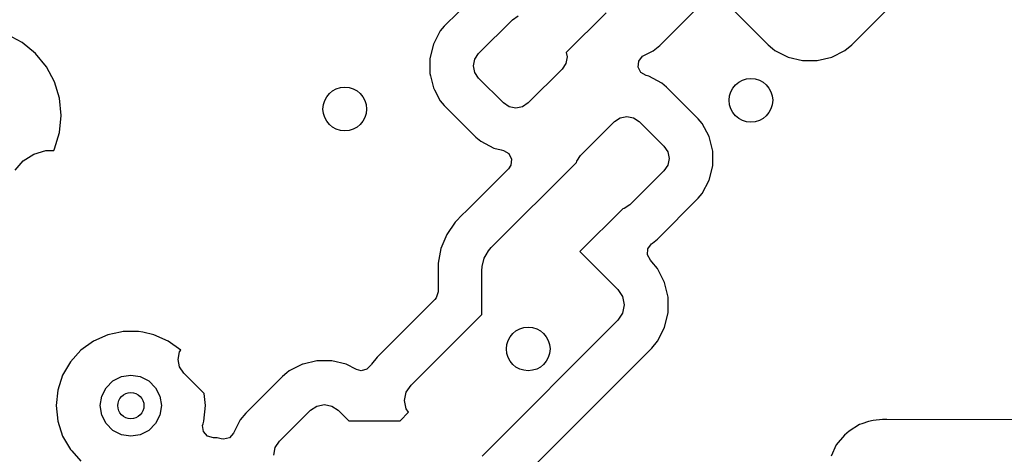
# Model space of a CAD drawing. Extents: x 70 to 224, y -154 to -54.
# Tile 28 of 55: x 157 to 168, y -112 to -107. Entities that reach past the tile are written whole.
import ezdxf

# ---------------------------------------------------------------- set-up
doc = ezdxf.new("R2010")
doc.units = 0
doc.layers.add('BLACK', color=7, linetype='CONTINUOUS')

msp = doc.modelspace()

# ---------------------------------------------------------------- linework, layer by layer
at = {"layer": 'BLACK', "linetype": 'CONTINUOUS'}
for p, q in [((161.965959, -106.72374), (161.638863, -107.050836)), ((164.10775, -107.27037), (164.529672, -106.848446)), ((164.960716, -106.878658), (165.347284, -107.265224)), ((166.304926, -107.265226), (166.726848, -106.843302)), ((162.032794, -107.364721), (162.421703, -106.975812)), ((162.421703, -106.975812), (162.486587, -106.932457)), ((163.491024, -106.896439), (163.036247, -107.351215)), ((161.593482, -107.105288), (161.514424, -107.255917)), ((161.638849, -107.050851), (161.593482, -107.105288)), ((161.638863, -107.050836), (161.638849, -107.050851)), ((156.806558, -107.237112), (156.632754, -107.144212)), ((156.806565, -107.237116), (156.806558, -107.237112)), ((156.958909, -107.362142), (156.806565, -107.237116)), ((161.514424, -107.255917), (161.473942, -107.420163)), ((163.925729, -107.385975), (164.030312, -107.333452)), ((164.030312, -107.333452), (164.10775, -107.27037)), ((165.347284, -107.265224), (165.397408, -107.306056)), ((165.397408, -107.306056), (165.42472, -107.328306)), ((165.42472, -107.328306), (165.424728, -107.328311)), ((165.424728, -107.328311), (165.539537, -107.38597)), ((166.07593, -107.404423), (166.227488, -107.328308)), ((166.227488, -107.328308), (166.304926, -107.265226)), ((157.083935, -107.514486), (156.958909, -107.362142)), ((161.473942, -107.420163), (161.473715, -107.421086)), ((161.473715, -107.421086), (161.473715, -107.591198)), ((161.974216, -107.506142), (161.989439, -107.429605)), ((161.989439, -107.429605), (162.032794, -107.364721)), ((163.045966, -107.400076), (163.030743, -107.476613)), ((163.036247, -107.351215), (163.045966, -107.400076)), ((163.86644, -107.450273), (163.909832, -107.39551)), ((163.909832, -107.39551), (163.925729, -107.385975)), ((165.539537, -107.38597), (165.57628, -107.404423)), ((165.57628, -107.404423), (165.741306, -107.443535)), ((165.741306, -107.443535), (165.741308, -107.443535)), ((165.741308, -107.443535), (165.910902, -107.443535)), ((165.910902, -107.443535), (165.910904, -107.443535)), ((165.910904, -107.443535), (166.07593, -107.404423)), ((157.083939, -107.514493), (157.083935, -107.514486)), ((157.176837, -107.688292), (157.083939, -107.514493)), ((161.989439, -107.582679), (161.974216, -107.506142)), ((162.987388, -107.541497), (162.598479, -107.930406)), ((163.030743, -107.476613), (162.987388, -107.541497)), ((163.859544, -107.519801), (163.86644, -107.450273)), ((163.891332, -107.582021), (163.859544, -107.519801)), ((161.473715, -107.591198), (161.480872, -107.620235)), ((161.480872, -107.620235), (161.514424, -107.756366)), ((162.032794, -107.647563), (161.989439, -107.582679)), ((162.315637, -107.930406), (162.032794, -107.647563)), ((163.951712, -107.617178), (163.891332, -107.582021)), ((163.980075, -107.624169), (163.951712, -107.617178)), ((164.130702, -107.703225), (163.980075, -107.624169)), ((157.176837, -107.688295), (157.176837, -107.688292)), ((157.17684, -107.688299), (157.176837, -107.688295)), ((157.23405, -107.876894), (157.17684, -107.688299)), ((161.514424, -107.756366), (161.527176, -107.780662)), ((161.527176, -107.780662), (161.593481, -107.906994)), ((164.185145, -107.748597), (164.130702, -107.703225)), ((164.548055, -108.111507), (164.185145, -107.748597)), ((157.253367, -108.073026), (157.23405, -107.876894)), ((161.593481, -107.906994), (161.638853, -107.961437)), ((161.638853, -107.961437), (162.001763, -108.324347)), ((162.380521, -107.973761), (162.315637, -107.930406)), ((162.457058, -107.988984), (162.380521, -107.973761)), ((162.533595, -107.973761), (162.457058, -107.988984)), ((162.598479, -107.930406), (162.533595, -107.973761)), ((157.23405, -108.269158), (157.253367, -108.073026)), ((163.588429, -108.142538), (163.653313, -108.099183)), ((163.653313, -108.099183), (163.72985, -108.08396)), ((163.72985, -108.08396), (163.806387, -108.099183)), ((163.806387, -108.099183), (163.871271, -108.142538)), ((164.593427, -108.16595), (164.548055, -108.111507)), ((163.19952, -108.531447), (163.588429, -108.142538)), ((163.871271, -108.142538), (164.154114, -108.425381)), ((164.672483, -108.316577), (164.593427, -108.16595)), ((157.17684, -108.457753), (157.23405, -108.269158)), ((162.001763, -108.324347), (162.056206, -108.369719)), ((164.713193, -108.481746), (164.672483, -108.316577)), ((157.167012, -108.47614), (157.176837, -108.457759)), ((157.176837, -108.457758), (157.17684, -108.457753)), ((157.176837, -108.457759), (157.176837, -108.457758)), ((162.056206, -108.369719), (162.206833, -108.448775)), ((162.206833, -108.448775), (162.291296, -108.469593)), ((164.154114, -108.425381), (164.197469, -108.490265)), ((156.818621, -108.593176), (156.938343, -108.516235)), ((156.938343, -108.516235), (157.074894, -108.47614)), ((157.074894, -108.47614), (157.167012, -108.47614)), ((162.291296, -108.469593), (162.316593, -108.475828)), ((162.316593, -108.475828), (162.376974, -108.510984)), ((162.376974, -108.510984), (162.408763, -108.573203)), ((162.408763, -108.573203), (162.401867, -108.642732)), ((163.156165, -108.596331), (163.19952, -108.531447)), ((164.197469, -108.490265), (164.212692, -108.566802)), ((164.212692, -108.566802), (164.197469, -108.643339)), ((164.713193, -108.651858), (164.713193, -108.481746)), ((156.725424, -108.700731), (156.818621, -108.593176)), ((162.3746, -108.683906), (161.999458, -109.05905)), ((162.177818, -109.588504), (163.152732, -108.613589)), ((162.401867, -108.642732), (162.3746, -108.683906)), ((163.152732, -108.613589), (163.156165, -108.596331)), ((164.197469, -108.643339), (164.154114, -108.708223)), ((164.672483, -108.817027), (164.713193, -108.651858)), ((164.154114, -108.708223), (163.765205, -109.097132)), ((164.593427, -108.967654), (164.672483, -108.817027)), ((164.079079, -109.491073), (164.548055, -109.022097)), ((164.548055, -109.022097), (164.593427, -108.967654)), ((161.999458, -109.05905), (161.884884, -109.173624)), ((163.765205, -109.097132), (163.700321, -109.140487)), ((161.852364, -109.206144), (161.762936, -109.295571)), ((161.884884, -109.173624), (161.852364, -109.206144)), ((163.683062, -109.143919), (163.193085, -109.633897)), ((163.700321, -109.140487), (163.683062, -109.143919)), ((161.762936, -109.295571), (161.667128, -109.438957)), ((161.667121, -109.43897), (161.601129, -109.59829)), ((161.667128, -109.438957), (161.667121, -109.43897)), ((162.145483, -109.625374), (162.177818, -109.588504)), ((163.970241, -109.600723), (164.012113, -109.54479)), ((164.012113, -109.54479), (164.019295, -109.540257)), ((164.019183, -109.540089), (164.024631, -109.536448)), ((164.019295, -109.540257), (164.019183, -109.540089)), ((164.024631, -109.536448), (164.024632, -109.536446)), ((164.024632, -109.536446), (164.024636, -109.536445)), ((164.024636, -109.536445), (164.079079, -109.491073)), ((161.601126, -109.598302), (161.567483, -109.767435)), ((161.601129, -109.59829), (161.601126, -109.598302)), ((162.096528, -109.710162), (162.119476, -109.670415)), ((162.119476, -109.670415), (162.145475, -109.625383)), ((162.145475, -109.625383), (162.145483, -109.625374)), ((163.193085, -109.633897), (163.627387, -110.068199)), ((163.965257, -109.670415), (163.970241, -109.600723)), ((163.998742, -109.731738), (163.965257, -109.670415)), ((161.567483, -109.767435), (161.567483, -110.096135)), ((162.067983, -109.853669), (162.07119, -109.804737)), ((162.07119, -109.804722), (162.096528, -109.710162)), ((162.07119, -109.804737), (162.07119, -109.804722)), ((164.016644, -109.74964), (163.998742, -109.731738)), ((164.016659, -109.749656), (164.016644, -109.74964)), ((164.081912, -109.829761), (164.016659, -109.749656)), ((162.067983, -110.35481), (162.067983, -109.853669)), ((164.081913, -109.829762), (164.081912, -109.829761)), ((164.16065, -109.986541), (164.081913, -109.829762)), ((164.16065, -109.986542), (164.16065, -109.986541)), ((164.201111, -110.157254), (164.16065, -109.986542)), ((161.567483, -110.096135), (161.547798, -110.163174)), ((163.627387, -110.068199), (163.68158, -110.149304)), ((163.68158, -110.149304), (163.700611, -110.244975)), ((161.531164, -110.183816), (160.869319, -110.845661)), ((161.547798, -110.163174), (161.531164, -110.183816)), ((163.700611, -110.244975), (163.68158, -110.340646)), ((164.201111, -110.332696), (164.201111, -110.157254)), ((161.258579, -111.164214), (162.067983, -110.35481)), ((163.68158, -110.340646), (163.627387, -110.421752)), ((164.16065, -110.503409), (164.201111, -110.332696)), ((163.627387, -110.421752), (162.071752, -111.977387)), ((157.785728, -110.586672), (157.622408, -110.659387)), ((157.785733, -110.58667), (157.785728, -110.586672)), ((157.929954, -110.556015), (157.785733, -110.58667)), ((157.960609, -110.5495), (157.929954, -110.556015)), ((158.139391, -110.5495), (157.960609, -110.5495)), ((158.186594, -110.559533), (158.139391, -110.5495)), ((158.314265, -110.58667), (158.186594, -110.559533)), ((158.314267, -110.586671), (158.314265, -110.58667)), ((158.477593, -110.659388), (158.314267, -110.586671)), ((164.081912, -110.66019), (164.16065, -110.503409)), ((157.622408, -110.659387), (157.477768, -110.764475)), ((158.621401, -110.763872), (158.477593, -110.659388)), ((164.016654, -110.740297), (164.081912, -110.66019)), ((157.477768, -110.764475), (157.35814, -110.897336)), ((158.591116, -110.86967), (158.608243, -110.783566)), ((158.608243, -110.783566), (158.621401, -110.763872)), ((162.390297, -112.366656), (164.016654, -110.740297)), ((157.35814, -110.897336), (157.26875, -111.052164)), ((158.608243, -110.955773), (158.591116, -110.86967)), ((160.015857, -110.925745), (159.864307, -111.001856)), ((160.024338, -110.923735), (160.015857, -110.925745)), ((160.180887, -110.886632), (160.024338, -110.923735)), ((160.350485, -110.886632), (160.180887, -110.886632)), ((160.515511, -110.925744), (160.350485, -110.886632)), ((160.515512, -110.925744), (160.515511, -110.925744)), ((160.515514, -110.925745), (160.515512, -110.925744)), ((160.635137, -110.985822), (160.515514, -110.925745)), ((160.801593, -110.930673), (160.753911, -110.981743)), ((160.804047, -110.925786), (160.801593, -110.930673)), ((160.804059, -110.925768), (160.804047, -110.925786)), ((160.8693, -110.845682), (160.804059, -110.925768)), ((160.869319, -110.845661), (160.8693, -110.845682)), ((157.268747, -111.05217), (157.213504, -111.222192)), ((157.26875, -111.052164), (157.268747, -111.05217)), ((157.941844, -111.06713), (158.05, -111.05)), ((158.05, -111.05), (158.158156, -111.06713)), ((158.657017, -111.028769), (158.608243, -110.955773)), ((158.890731, -111.262483), (158.657017, -111.028769)), ((159.836993, -111.024105), (159.786864, -111.064941)), ((159.864303, -111.001859), (159.836993, -111.024105)), ((159.864304, -111.001858), (159.864303, -111.001859)), ((159.864306, -111.001857), (159.864304, -111.001858)), ((159.864307, -111.001856), (159.864306, -111.001857)), ((160.686187, -110.998927), (160.635137, -110.985822)), ((160.753911, -110.981743), (160.686187, -110.998927)), ((157.766844, -111.194275), (157.844275, -111.116844)), ((157.844275, -111.116844), (157.941844, -111.06713)), ((158.158156, -111.06713), (158.255725, -111.116844)), ((158.255725, -111.116844), (158.333156, -111.194275)), ((159.786858, -111.064947), (159.36495, -111.486857)), ((159.786864, -111.064941), (159.786858, -111.064947)), ((161.204386, -111.24532), (161.258579, -111.164214)), ((157.213503, -111.222194), (157.194815, -111.4)), ((157.213504, -111.222192), (157.213503, -111.222194)), ((157.71713, -111.291844), (157.766844, -111.194275)), ((158.333156, -111.194275), (158.38287, -111.291844)), ((158.905185, -111.4), (158.890731, -111.262483)), ((161.185355, -111.340991), (161.204386, -111.24532)), ((157.7, -111.4), (157.71713, -111.291844)), ((158.38287, -111.291844), (158.4, -111.4)), ((160.179582, -111.404259), (160.265686, -111.387132)), ((160.265686, -111.387132), (160.351789, -111.404259)), ((161.204386, -111.436662), (161.185355, -111.340991)), ((157.194815, -111.4), (157.213503, -111.577805)), ((157.71713, -111.508156), (157.7, -111.4)), ((158.4, -111.4), (158.38287, -111.508156)), ((158.886497, -111.577803), (158.905185, -111.4)), ((159.364939, -111.486869), (159.301861, -111.5643)), ((159.36495, -111.486857), (159.364939, -111.486869)), ((159.753033, -111.806587), (160.106587, -111.453033)), ((160.106587, -111.453033), (160.179582, -111.404259)), ((160.351789, -111.404259), (160.424785, -111.453033)), ((160.424785, -111.453033), (160.54476, -111.573008)), ((161.132628, -111.573008), (161.230256, -111.475379)), ((161.230256, -111.475379), (161.204386, -111.436662)), ((157.213503, -111.577805), (157.213504, -111.577807)), ((157.213504, -111.577807), (157.268747, -111.747829)), ((157.766844, -111.605725), (157.71713, -111.508156)), ((157.844275, -111.683156), (157.766844, -111.605725)), ((158.333156, -111.605725), (158.255725, -111.683156)), ((158.38287, -111.508156), (158.333156, -111.605725)), ((158.871971, -111.628385), (158.876776, -111.607719)), ((158.876776, -111.607719), (158.886497, -111.577803)), ((159.301855, -111.564308), (159.22561, -111.716125)), ((159.301861, -111.5643), (159.301855, -111.564308)), ((160.54476, -111.573008), (161.132628, -111.573008)), ((166.395533, -111.616381), (166.274502, -111.694163)), ((166.421592, -111.607713), (166.395533, -111.616381)), ((166.498254, -111.582213), (166.421592, -111.607713)), ((166.498256, -111.582212), (166.498254, -111.582213)), ((166.498258, -111.582212), (166.498256, -111.582212)), ((166.54985, -111.571008), (166.498258, -111.582212)), ((166.549856, -111.571007), (166.54985, -111.571008)), ((166.657501, -111.559493), (166.549856, -111.571007)), ((166.657505, -111.559493), (166.657501, -111.559493)), ((166.657506, -111.559493), (166.657505, -111.559493)), ((166.705198, -111.559528), (166.657506, -111.559493)), ((179.388448, -111.568932), (166.705198, -111.559528)), ((157.941844, -111.73287), (157.844275, -111.683156)), ((158.255725, -111.683156), (158.158156, -111.73287)), ((158.881915, -111.697543), (158.871971, -111.628385)), ((158.92767, -111.750347), (158.881915, -111.697543)), ((159.22561, -111.716125), (159.177932, -111.7672)), ((166.274491, -111.694172), (166.221699, -111.739916)), ((166.274502, -111.694163), (166.274491, -111.694172)), ((157.268747, -111.747829), (157.26875, -111.747835)), ((157.26875, -111.747835), (157.358141, -111.902665)), ((158.05, -111.75), (157.941844, -111.73287)), ((158.158156, -111.73287), (158.05, -111.75)), ((158.994709, -111.770032), (158.92767, -111.750347)), ((159.039371, -111.770032), (158.994709, -111.770032)), ((159.086206, -111.781132), (159.039371, -111.770032)), ((159.11021, -111.784389), (159.086206, -111.781132)), ((159.177932, -111.7672), (159.11021, -111.784389)), ((159.704259, -111.879582), (159.753033, -111.806587)), ((166.221699, -111.739916), (166.127473, -111.848657)), ((157.358141, -111.902665), (157.372701, -111.918835)), ((157.372701, -111.918835), (157.477764, -112.035521)), ((159.687132, -111.965686), (159.704259, -111.879582)), ((166.12747, -111.848661), (166.067704, -111.979527)), ((166.127473, -111.848657), (166.12747, -111.848661))]:
    msp.add_line(p, q, dxfattribs=at)
at = {"layer": 'BLACK'}
for centre, radius in [((165.15, -107.9), 0.25), ((160.5, -108), 0.25), ((162.6, -110.75), 0.25), ((158.05, -111.4), 0.15)]:
    msp.add_circle(centre, radius, dxfattribs=at)

doc.saveas('drawing.dxf')
